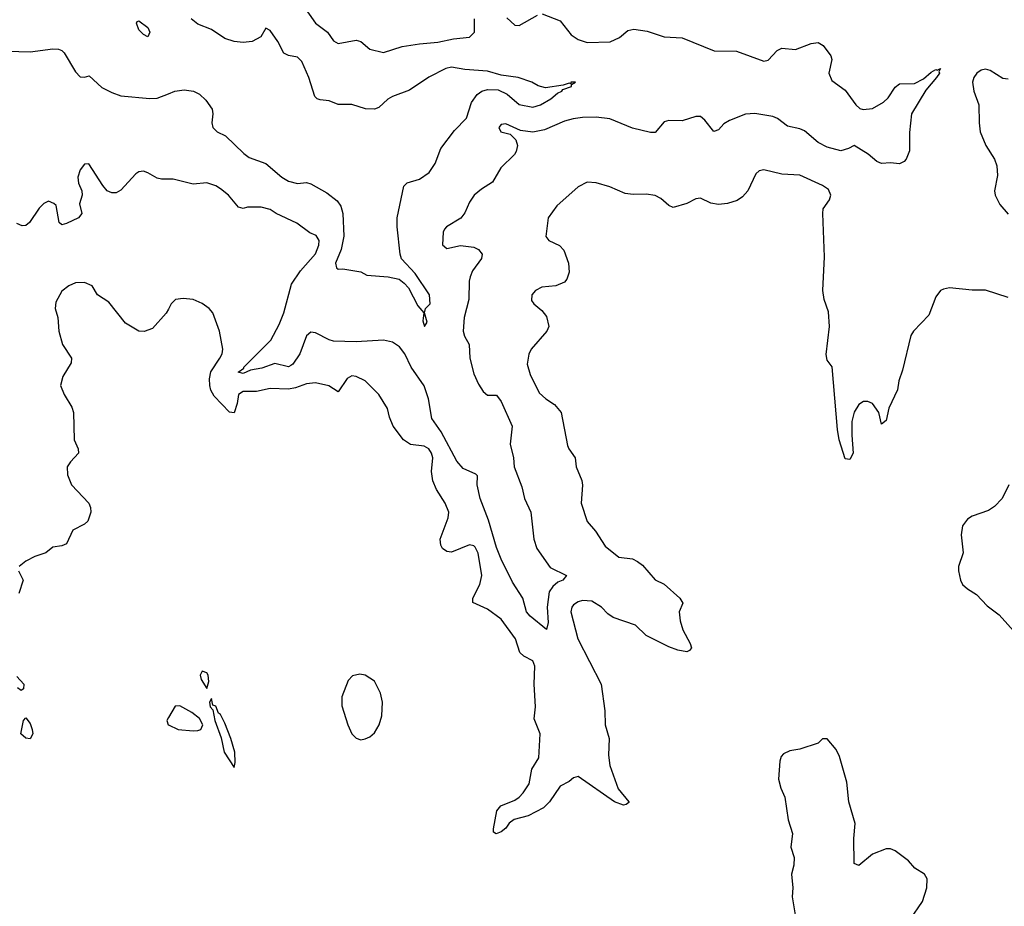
# Model space of a CAD drawing. Header units: inches. Extents: x 1384664 to 1536621, y 460766 to 646467.
# Tile 216 of 256: x 1469343 to 1473693, y 483308 to 487226. Entities that reach past the tile are written whole.
import ezdxf

# ---------------------------------------------------------------- set-up
doc = ezdxf.new("R2010")
doc.units = ezdxf.units.IN
doc.header["$MEASUREMENT"] = 0
doc.layers.add('B4468', color=7, linetype='Continuous')
doc.layers.add('B4478', color=7, linetype='Continuous')

msp = doc.modelspace()

# ---------------------------------------------------------------- linework, layer by layer
at = {"layer": 'B4468', "color": 5}
for points, elevation in [([(1469910, 487149.7), (1469890, 487160.5), (1469870, 487180.7), (1469859.5, 487210), (1469862.7, 487217.3), (1469870, 487220.5), (1469910, 487191.8), (1469918.7, 487170)], 620), ([(1469390, 484048.9), (1469370, 484051.6), (1469348.2, 484070), (1469359.7, 484130), (1469370, 484141.3), (1469390, 484115.5), (1469398.6, 484090), (1469401.7, 484070)], 680)]:
    msp.add_lwpolyline(points, close=True, dxfattribs=dict(at, elevation=elevation))
for points, elevation in [([(1469290, 487086.4), (1469390, 487083.9), (1469490, 487097.1), (1469515.1, 487095.1), (1469529.8, 487089.8), (1469540.1, 487080.1), (1469590, 486996), (1469610, 486972.7), (1469630, 486972.3), (1469650, 486978), (1469706.7, 486926.7), (1469750, 486904.2), (1469789.8, 486889.8), (1469917.7, 486877.7), (1469950, 486878.5), (1470000, 486898.8)], 640), ([(1470000, 486521.3), (1469970, 486521.6), (1469950, 486525.6), (1469910, 486549.6), (1469890, 486556.2), (1469870, 486554), (1469855.6, 486544.4), (1469790, 486473.2), (1469770, 486461.2), (1469750, 486461.2), (1469730, 486469.2), (1469710, 486492.7), (1469649.4, 486589.4), (1469630, 486587), (1469610, 486562), (1469600.3, 486530), (1469603.4, 486503.4), (1469618, 486470), (1469618.8, 486450), (1469607.3, 486412.7), (1469617.1, 486370), (1469602.8, 486350), (1469550, 486324.7), (1469530, 486319.7), (1469517.6, 486330), (1469504.5, 486404.5), (1469494, 486414), (1469470, 486423.7), (1469450, 486413.6), (1469430, 486393), (1469387.2, 486330), (1469370, 486316), (1469354.3, 486314.3), (1469330, 486325.4)], 660), ([(1470000, 485947), (1469990.4, 485929.6), (1469930, 485861.2), (1469892.5, 485847.5), (1469870, 485849.6), (1469810, 485884.5), (1469737.5, 485977.5), (1469687.3, 486010), (1469663.7, 486050), (1469630, 486064.7), (1469590, 486063), (1469560.7, 486050), (1469530, 486026.6), (1469502.2, 485977.8), (1469499.6, 485950), (1469511.4, 485910), (1469516.9, 485850), (1469532.2, 485790), (1469571.6, 485730), (1469570.3, 485710), (1469533.4, 485650), (1469523.7, 485610), (1469540.3, 485570), (1469573.2, 485513.2), (1469580.7, 485490), (1469583.6, 485370), (1469601.3, 485330), (1469602.4, 485310), (1469567.1, 485272.9), (1469553.7, 485250), (1469554.9, 485214.9), (1469572.6, 485170), (1469649, 485090), (1469656.5, 485070), (1469656.9, 485050), (1469644.2, 485010), (1469630, 484997.1), (1469578.3, 484970), (1469550, 484909.6), (1469530, 484900.5), (1469490, 484895.6), (1469459.3, 484870), (1469410, 484853.8), (1469370, 484834), (1469341.5, 484810)], 680), ([(1469338.3, 484790), (1469359.3, 484750), (1469339.5, 484690)], 680), ([(1469330, 484323.2), (1469362, 484290), (1469360.3, 484270), (1469350, 484262.2), (1469333, 484273)], 680), ([(1470000, 484141.9), (1469993, 484130), (1469999.3, 484110), (1470000, 484109.7)], 720)]:
    msp.add_lwpolyline(points, dxfattribs=dict(at, elevation=elevation))
at = {"layer": 'B4478', "color": 5}
for points, elevation in [([(1470594, 487290), (1470650, 487210.2), (1470702.9, 487170), (1470730, 487133.1), (1470750, 487120.3), (1470830, 487135.8), (1470850.7, 487130), (1470890, 487095.8), (1470950, 487080.8), (1471032.7, 487107.3), (1471110, 487119.8), (1471190, 487126), (1471259.2, 487140.8), (1471330, 487149.3), (1471352.4, 487170), (1471352.2, 487230)], 660), ([(1471651.6, 487251.6), (1471730, 487220.9), (1471779.5, 487159.5), (1471810, 487138.6), (1471850, 487125.2), (1471951.6, 487128.4), (1471992.3, 487147.7), (1472030, 487178.4), (1472056.2, 487183.8), (1472114.7, 487174.7), (1472190, 487150.3), (1472270, 487145.7), (1472411.3, 487088.7), (1472510, 487086.8), (1472630, 487042), (1472650, 487047.7), (1472689.3, 487090), (1472710, 487100.7), (1472770, 487094.8), (1472839.1, 487120.9), (1472870, 487125.5), (1472892, 487112), (1472925.8, 487065.8), (1472930.6, 487050), (1472917.6, 486990), (1472930, 486957.3), (1472990, 486914.4), (1473037.1, 486850), (1473054.1, 486834.1), (1473068.9, 486828.9), (1473110, 486833.5), (1473159.1, 486860.9), (1473178.9, 486881.1), (1473210, 486928.4), (1473230, 486942.3), (1473296.6, 486943.4), (1473335.9, 486964.1), (1473370, 486994.6), (1473390, 487006), (1473396.5, 487003.5), (1473410.4, 487010), (1473403.5, 486996.5), (1473406, 486990), (1473393.4, 486970), (1473345.4, 486914.6), (1473283.1, 486810), (1473273.1, 486726.9), (1473273.3, 486646.7), (1473259.3, 486610), (1473250, 486599.5), (1473230, 486589.6), (1473190, 486593), (1473150, 486589.7), (1473130, 486599.2), (1473091.8, 486631.8), (1473030, 486669.6), (1473004, 486656), (1472970, 486646.9), (1472910, 486662.3), (1472870, 486683.9), (1472810, 486734.9), (1472790, 486743.5), (1472734.8, 486754.8), (1472690, 486788.8), (1472670, 486797.8), (1472590, 486811.4), (1472550, 486807.9), (1472479.3, 486780.7), (1472454.1, 486765.9), (1472430, 486739.7), (1472410, 486731.6), (1472370, 486782.4), (1472350, 486798.3), (1472330, 486798.5), (1472270, 486778.5), (1472210, 486779.7), (1472190, 486774.5), (1472150, 486727), (1472130, 486727.3), (1472050, 486746.9), (1471950, 486787.8), (1471890, 486794.8), (1471830, 486794), (1471787.9, 486787.9), (1471750, 486777.9), (1471661.2, 486738.8), (1471610, 486729), (1471556.1, 486736.1), (1471490, 486765.6), (1471470, 486762.9), (1471460.3, 486750), (1471468.4, 486730), (1471510, 486720.3), (1471535, 486695), (1471541.6, 486670), (1471536.7, 486643.3), (1471528.8, 486630), (1471468.5, 486571.5), (1471432.4, 486507.6), (1471382.6, 486477.4), (1471350.2, 486449.8), (1471330, 486419.3), (1471310, 486372), (1471291.2, 486348.8), (1471228.9, 486311.1), (1471219.5, 486300.5), (1471213.4, 486286.6), (1471210.4, 486230.4), (1471230, 486214.9), (1471290, 486227.4), (1471350, 486220.4), (1471370.6, 486210), (1471385.5, 486190), (1471383.8, 486170), (1471343.9, 486116.1), (1471333.1, 486090), (1471328.9, 486070), (1471327.9, 485990), (1471306.6, 485910), (1471302.6, 485850), (1471308.2, 485828.2), (1471328.4, 485790), (1471332.1, 485730), (1471350, 485661.6), (1471370, 485615.3), (1471390, 485583.1), (1471410, 485567), (1471450, 485566.4), (1471470, 485539.3), (1471519, 485430), (1471510.3, 485350), (1471524.2, 485290), (1471528.2, 485250), (1471561.2, 485161.2), (1471572.6, 485110), (1471601.7, 485050), (1471614.6, 484930), (1471627.4, 484890), (1471686.1, 484806.1), (1471759.1, 484770), (1471742, 484750), (1471720.1, 484739.9), (1471698.1, 484721.9), (1471682.8, 484697.2), (1471673, 484630), (1471677.1, 484562.9), (1471670, 484532), (1471597.6, 484590), (1471581.3, 484610), (1471565.4, 484670), (1471520.2, 484740.2), (1471470, 484842.2), (1471450, 484893.3), (1471413.9, 485013.9), (1471377.2, 485110), (1471364.8, 485170), (1471365.3, 485210), (1471357.7, 485217.7), (1471302.4, 485242.4), (1471274.7, 485274.7), (1471204.9, 485404.9), (1471163.6, 485463.6), (1471149.2, 485550), (1471130, 485608.2), (1471073.2, 485690), (1471043.9, 485750), (1471020.9, 485780.9), (1470990, 485800.4), (1470950, 485809.9), (1470830, 485802.2), (1470730, 485805.5), (1470710, 485810.6), (1470650, 485842.4), (1470630, 485844.5), (1470610, 485828.7), (1470581.4, 485750), (1470550, 485704.5), (1470541.4, 485698.6), (1470530, 485692.4), (1470470, 485707.1), (1470413.6, 485686.4), (1470363, 485677), (1470330, 485663.2), (1470308, 485668), (1470333.6, 485686.4), (1470333.5, 485690), (1470452.2, 485810), (1470490, 485879.6), (1470510.5, 485930), (1470543.3, 486056.7), (1470583.2, 486116.8), (1470650, 486191.3), (1470664.7, 486230), (1470665.7, 486250), (1470652.2, 486272.2), (1470624.7, 486284.7), (1470567, 486327), (1470476, 486370), (1470450, 486387), (1470410, 486398), (1470350, 486397), (1470330, 486392), (1470310, 486398), (1470266, 486450), (1470230, 486478), (1470210, 486491.9), (1470170, 486505.3), (1470110, 486498.7), (1470021.2, 486521.2), (1470000, 486521.3)], 660), ([(1470000, 486898.8), (1470029.3, 486910.7), (1470070, 486915.4), (1470110.7, 486910.7), (1470137.2, 486897.2), (1470165.3, 486870), (1470193.3, 486830), (1470196, 486810), (1470192.2, 486770), (1470196.8, 486750), (1470215.6, 486730), (1470252.1, 486712.1), (1470334, 486634), (1470357.4, 486617.4), (1470431.1, 486590), (1470501.4, 486530), (1470530, 486512.1), (1470570, 486502.1), (1470610, 486506.1), (1470630, 486501.2), (1470700.4, 486460.4), (1470745, 486425), (1470761.3, 486401.3), (1470770.8, 486370), (1470775, 486270), (1470763.9, 486210), (1470737.6, 486150), (1470742.7, 486130), (1470750, 486123.7), (1470770, 486124.5), (1470850, 486111.5), (1470877.2, 486097.2), (1470970.4, 486089.6), (1471019.1, 486079.1), (1471042, 486062), (1471060.6, 486040.6), (1471101.3, 485961.3), (1471128.7, 485930), (1471124.2, 485895.8), (1471132, 485870), (1471142.8, 485890), (1471130.7, 485930), (1471136, 485950), (1471156.3, 485970), (1471153.7, 486010), (1471090, 486104.9), (1471030, 486168.9), (1471023.5, 486190), (1471010.7, 486310), (1471011.2, 486350), (1471040.3, 486490), (1471055.1, 486504.9), (1471110, 486521.9), (1471151.7, 486550), (1471178, 486590), (1471203.8, 486656.2), (1471264.2, 486735.8), (1471316.9, 486790), (1471339.4, 486860.6), (1471364.8, 486895.2), (1471384.2, 486910), (1471410, 486918.1), (1471456.6, 486916.6), (1471496.7, 486896.7), (1471550, 486851.1), (1471610, 486839.8), (1471643.8, 486850), (1471690, 486876), (1471719.4, 486900.6), (1471738, 486910), (1471742, 486918), (1471781, 486930), (1471781, 486939), (1471798, 486950), (1471778, 486950), (1471778, 486942), (1471770, 486944.7), (1471743.9, 486936.1), (1471665.3, 486925.3), (1471633.4, 486933.4), (1471606, 486950), (1471544.7, 486970), (1471470, 486980.2), (1471410, 486998), (1471310, 487005.3), (1471250, 487016.1), (1471225.7, 487010), (1471150, 486971.3), (1471065, 486915), (1470990, 486886.7), (1470970, 486874.4), (1470930, 486838.2), (1470910, 486830.9), (1470871.3, 486831.3), (1470810, 486851.2), (1470750, 486851.4), (1470710, 486867.6), (1470670, 486872.4), (1470656.7, 486876.7), (1470646.6, 486886.6), (1470620.2, 486970), (1470590, 487040.4), (1470570, 487060.3), (1470530, 487067.2), (1470510, 487078.4), (1470483.2, 487130), (1470450, 487178.7), (1470430, 487187.7), (1470408, 487150), (1470370, 487130.2), (1470330, 487125.5), (1470290.7, 487129.3), (1470250, 487142.2), (1470190, 487182), (1470130, 487205.8), (1470101, 487230)], 640), ([(1471494.7, 487234.7), (1471530, 487202), (1471550, 487200.2), (1471630, 487246.5)], 660), ([(1473710, 486962.4), (1473686.4, 486966.4), (1473630, 487001), (1473610, 487006.8), (1473590, 487003.2), (1473570.7, 486989.3), (1473558.2, 486970), (1473552.5, 486950), (1473557.8, 486910), (1473580.6, 486850), (1473580.9, 486770), (1473586, 486730), (1473610.3, 486670), (1473649.1, 486610), (1473660.2, 486580.2), (1473662.6, 486537.4), (1473648.9, 486470), (1473651.7, 486450), (1473673.1, 486410), (1473710, 486366.5)], 680), ([(1473710, 485997.7), (1473610, 486031.3), (1473550, 486030.8), (1473450, 486040.5), (1473424.6, 486035.4), (1473410, 486029.3), (1473390, 486001.2), (1473359, 485921), (1473291.7, 485850), (1473279.1, 485830), (1473242.4, 485677.6), (1473226.3, 485630), (1473220.3, 485590), (1473182.4, 485510), (1473170, 485455.3), (1473150, 485438), (1473138.4, 485490), (1473109.7, 485529.7), (1473090, 485538.4), (1473070, 485538.4), (1473050, 485525.6), (1473028.8, 485491.2), (1473019.7, 485450), (1473018.8, 485390), (1473025, 485310), (1473010, 485282), (1472990, 485285.7), (1472963.2, 485370), (1472955.1, 485415.1), (1472932.5, 485692.5), (1472910, 485722), (1472905.8, 485745.8), (1472921.1, 485870), (1472915.6, 485935.6), (1472897.4, 485990), (1472891.2, 486030), (1472898.2, 486178.2), (1472891, 486370), (1472892.8, 486390), (1472919.7, 486430), (1472925.7, 486450), (1472915.8, 486475.8), (1472890, 486493.5), (1472790, 486538.4), (1472710, 486543.5), (1472630, 486562), (1472610, 486557.6), (1472595.4, 486544.6), (1472559.6, 486470), (1472536.6, 486443.4), (1472512.4, 486427.6), (1472470, 486414.4), (1472430, 486408.8), (1472395.5, 486415.5), (1472350, 486436.8), (1472330, 486433.7), (1472290, 486413.3), (1472230, 486396.3), (1472210, 486405.1), (1472175.6, 486435.6), (1472150, 486449.1), (1472110, 486454.9), (1472053.6, 486453.6), (1472018.2, 486458.2), (1471950, 486486.6), (1471890, 486505.6), (1471850, 486507.6), (1471810, 486487.3), (1471716.7, 486403.3), (1471677.3, 486350), (1471668, 486268), (1471681, 486250), (1471727.4, 486227.4), (1471747.3, 486207.3), (1471767.4, 486150), (1471770.3, 486109.7), (1471760.3, 486079.7), (1471750, 486066), (1471711.3, 486050), (1471650, 486044.7), (1471621.6, 486030), (1471605.5, 486010), (1471604.7, 485984.7), (1471614.8, 485970), (1471650, 485940.7), (1471670, 485914.8), (1471680.4, 485870), (1471672.4, 485850), (1471602, 485770), (1471591.7, 485748.3), (1471584.2, 485704.2), (1471598.6, 485658.6), (1471637.5, 485577.5), (1471666.7, 485550), (1471706, 485526), (1471734.4, 485490), (1471763.8, 485343.8), (1471769.1, 485329.1), (1471796.4, 485290), (1471801.3, 485250), (1471825.7, 485190), (1471828.9, 485168.9), (1471822.8, 485090), (1471850, 485008), (1471886.6, 484966.6), (1471930, 484899.3), (1471990, 484850.5), (1472050, 484843.1), (1472072.5, 484832.5), (1472095.1, 484815.1), (1472150, 484750.8), (1472190, 484732.4), (1472259.5, 484670), (1472272.1, 484647.9), (1472256.3, 484610), (1472260.3, 484570), (1472273.1, 484530), (1472304.4, 484470), (1472310.3, 484449.7), (1472302, 484438), (1472290, 484432.3), (1472250, 484440.4), (1472210, 484455.3), (1472110, 484505.5), (1472064, 484550), (1471964.4, 484584.4), (1471941, 484601), (1471913.3, 484630), (1471870, 484657.2), (1471830, 484660.2), (1471810, 484654.1), (1471790, 484639.8), (1471782.7, 484630), (1471777.7, 484610), (1471808.4, 484490), (1471911.3, 484290), (1471927.7, 484172.3), (1471928.9, 484110), (1471946.7, 484050), (1471944, 483976), (1471950.2, 483930), (1471987.1, 483827.1), (1472034.4, 483770), (1472033.5, 483766.5), (1472022.5, 483757.5), (1472010, 483755.6), (1471970, 483769.8), (1471810, 483881.3), (1471790, 483876.3), (1471770, 483859.7), (1471730, 483839.6), (1471683.5, 483770), (1471657.1, 483742.9), (1471590, 483707.9), (1471527.8, 483692.2), (1471504.9, 483675.1), (1471490, 483654.3), (1471470, 483637.2), (1471448.3, 483628.3), (1471436, 483636), (1471435.8, 483650), (1471450.9, 483730), (1471468, 483752), (1471530, 483778), (1471550, 483791), (1471567.6, 483810), (1471593.7, 483850), (1471605.2, 483914.8), (1471635.9, 483964.1), (1471642, 484070), (1471615.9, 484136), (1471621.2, 484190), (1471615.9, 484290), (1471618.2, 484370), (1471610, 484392.4), (1471570, 484414), (1471553.1, 484430), (1471533.3, 484490), (1471470, 484576.8), (1471410, 484621.8), (1471345.1, 484650), (1471344.4, 484670), (1471375.9, 484730), (1471385.3, 484770), (1471369.1, 484869.1), (1471354.7, 484894.7), (1471350, 484900.4), (1471330, 484905.6), (1471250, 484873.3), (1471230, 484875.6), (1471211.2, 484890), (1471203.8, 484903.8), (1471200.8, 484930), (1471235.7, 485024.3), (1471238.8, 485050), (1471222.9, 485090), (1471184.2, 485150), (1471168.3, 485188.3), (1471162, 485230), (1471167.9, 485290), (1471162.9, 485310), (1471150.5, 485330), (1471130, 485341.8), (1471069, 485349), (1471038, 485370), (1470992.9, 485430), (1470977.1, 485470), (1470968.6, 485508.6), (1470929.8, 485569.8), (1470870, 485629.6), (1470830, 485649.6), (1470810, 485651.8), (1470790, 485640.9), (1470750, 485580.9), (1470708.5, 485608.5), (1470650, 485621.7), (1470610, 485617.4), (1470561.1, 485598.9), (1470530, 485593.2), (1470450, 485595.7), (1470390, 485583.2), (1470330, 485582.5), (1470310.2, 485569.8), (1470304.2, 485530), (1470290, 485489.2), (1470270, 485492.4), (1470202.6, 485562.6), (1470188.3, 485588.3), (1470182.7, 485610), (1470181.4, 485638.6), (1470187.6, 485670), (1470228, 485730), (1470237.4, 485750), (1470240.3, 485770), (1470225.3, 485850), (1470196.5, 485930), (1470180.6, 485950), (1470150, 485972.5), (1470110, 485988.8), (1470065.4, 485994.6), (1470031, 485990), (1470012.7, 485970), (1470000, 485947)], 680), ([(1473712.4, 485170), (1473682.6, 485110), (1473650, 485074.7), (1473622.2, 485057.8), (1473550, 485031.6), (1473530, 485018.4), (1473507.2, 484990), (1473502.4, 484950), (1473510.4, 484870), (1473490.4, 484810), (1473490.4, 484790), (1473498.4, 484750), (1473508.4, 484730), (1473530, 484710.5), (1473570, 484686), (1473616.7, 484636.7), (1473670, 484595.5), (1473810, 484440.7)], 720), ([(1470000, 484109.7), (1470042.8, 484090), (1470110, 484083.2), (1470130, 484085.6), (1470143.7, 484090), (1470152.7, 484110), (1470138, 484138), (1470104.2, 484164.2), (1470050, 484194.7), (1470030, 484192.8), (1470000, 484141.9)], 720), ([(1473276.9, 483250), (1473331.1, 483330), (1473351, 483390), (1473351.1, 483430), (1473339.5, 483450), (1473297, 483477), (1473269.2, 483510), (1473210, 483553.2), (1473190, 483562.7), (1473170, 483562.7), (1473110, 483539.3), (1473050, 483489), (1473030, 483498), (1473028.3, 483608.3), (1473034, 483674), (1473005.4, 483770), (1472996.6, 483856.6), (1472964.7, 483970), (1472950, 484001.2), (1472910, 484048.7), (1472890, 484048.7), (1472870, 484029.2), (1472790, 484002.7), (1472744.9, 483995.1), (1472717.3, 483982.7), (1472706.8, 483970), (1472700.7, 483950), (1472695.5, 483870), (1472705.5, 483830), (1472723, 483790), (1472738.4, 483690), (1472757.1, 483630), (1472748.9, 483570), (1472764.4, 483524.4), (1472762.4, 483490), (1472752.7, 483450), (1472758.4, 483390), (1472754.9, 483350), (1472769, 483270)], 720)]:
    msp.add_lwpolyline(points, dxfattribs=dict(at, elevation=elevation))
at = {"layer": 'B4478', "color": 5, "elevation": 720}
for points in [[(1470150, 484347), (1470140.3, 484330), (1470144.2, 484310), (1470170, 484271), (1470178.4, 484301.6), (1470175.2, 484330), (1470170, 484340.5)], [(1470845.8, 484334.2), (1470813.7, 484326.3), (1470793.7, 484306.3), (1470765.8, 484234.2), (1470766.2, 484193.8), (1470792.4, 484110), (1470810, 484070.8), (1470830, 484050.7), (1470850, 484044), (1470870, 484047.7), (1470890, 484057.3), (1470910, 484074.8), (1470931.5, 484110), (1470942.4, 484150), (1470945.6, 484210), (1470937.6, 484250), (1470910, 484302.7), (1470870, 484329.4)], [(1470190, 484226), (1470182, 484210), (1470184.7, 484190), (1470196, 484176), (1470206, 484130), (1470233.2, 484053.2), (1470246.8, 483990), (1470290, 483922), (1470295.5, 483944.5), (1470293.6, 483990), (1470276.3, 484050), (1470250, 484117.2), (1470230, 484156), (1470221.2, 484161.2), (1470210, 484193.2), (1470196.4, 484196.4)]]:
    msp.add_lwpolyline(points, close=True, dxfattribs=at)

doc.saveas('drawing.dxf')
